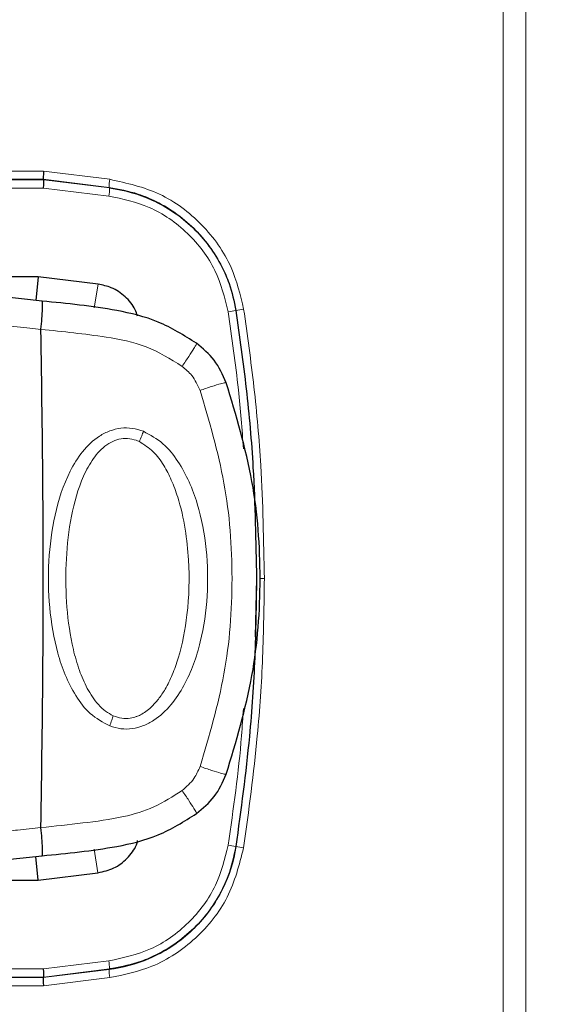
# Model space of a CAD drawing. Header units: millimetres. Extents: x 0 to 4205, y 0 to 2970.
# Tile 67 of 85: x 2114 to 2147, y 2381 to 2441. Entities that reach past the tile are written whole.
import ezdxf

# ---------------------------------------------------------------- set-up
doc = ezdxf.new("R2010")
doc.units = ezdxf.units.MM
doc.header["$LTSCALE"] = 5
doc.styles.add('SLDTEXTSTYLE0', font='TXT', dxfattribs={"width": 0.605})
doc.dimstyles.new('SLDDIMSTYLE0', dxfattribs={"dimtxt": 12.841593, "dimasz": 16.5, "dimexe": 0, "dimexo": 0.0625, "dimgap": 3.210398, "dimtad": 1, "dimdec": 0, "dimrnd": 1e-09, "dimzin": 12, "dimdsep": 46, "dimtxsty": 'SLDTEXTSTYLE0', "dimsah": 1, "dimcen": 0.09, "dimadec": 0, "dimazin": 3, "dimtfac": 1, "dimtdec": 1, "dimtofl": 0, "dimtmove": 0, "dimatfit": 3, "dimfxl": 1, "dimfrac": 2, "dimtolj": 1, "dimtzin": 12, "dimarcsym": 0})

# ---------------------------------------------------------------- blocks, each defined once
blk = doc.blocks.new('_D_7')
at = {"color": 7, "linetype": 'Continuous', "lineweight": 0}
for p, q in [((2163.821, 2742.16), (2159.412, 2742.16)), ((2159.412, 2742.16), (2159.412, 2722.438)), ((2198.119, 2742.16), (2202.529, 2742.16)), ((2202.529, 2742.16), (2202.529, 2722.438)), ((1950.031, 2550.636), (1950.031, 2724.499)), ((2399.561, 1699.776), (2399.561, 2724.499)), ((2159.412, 2722.438), (2163.821, 2722.438)), ((2202.529, 2722.438), (2198.119, 2722.438)), ((1950.031, 2719.499), (2399.561, 2719.499))]:
    blk.add_line(p, q, dxfattribs=at)
at = {"color": 7, "linetype": 'Continuous', "lineweight": 18}
for points in [[(1950.031, 2719.499), (1966.531, 2716.999), (1966.531, 2721.999)], [(2399.561, 2719.499), (2383.061, 2721.999), (2383.061, 2716.999)]]:
    blk.add_solid(points, dxfattribs=at)
at = {"color": 7, "linetype": 'Continuous', "lineweight": 18, "char_height": 13.2292, "attachment_point": 1, "style": 'SLDTEXTSTYLE0'}
for s, insert in [('450', (2166.271, 2762.153)), ('17,7', (2163.821, 2739.492))]:
    blk.add_mtext(s, dxfattribs=dict(at, insert=insert))

msp = doc.modelspace()

# ---------------------------------------------------------------- linework, layer by layer
at = {"color": 8, "linetype": 'Continuous', "lineweight": 18}
for p, q in [((2143.734, 1716.646), (2143.734, 2586.695)), ((2145.127, 2586.695), (2145.127, 1716.646)), ((2097.75, 2431.652), (2115.526, 2431.651)), ((2115.526, 2431.651), (2119.59, 2431.152)), ((2115.512, 2431.151), (2097.767, 2431.152)), ((2097.803, 2431.116), (2115.546, 2431.115)), ((2119.546, 2430.656), (2115.512, 2431.151)), ((2115.546, 2431.115), (2119.577, 2430.62)), ((2115.532, 2430.615), (2097.82, 2430.617)), ((2119.533, 2430.124), (2115.532, 2430.615)), ((2119.577, 2430.62), (2119.546, 2430.656)), ((2118.87, 2424.717), (2118.641, 2423.276)), ((2127.328, 2423.108), (2127.328, 2423.113)), ((2128.512, 2403.08), (2128.592, 2406.667)), ((2118.867, 2388.621), (2118.64, 2390.065)), ((2127.327, 2390.23), (2127.326, 2390.224)), ((2115.531, 2382.723), (2119.532, 2383.214)), ((2097.818, 2382.723), (2115.531, 2382.723)), ((2115.51, 2382.187), (2119.544, 2382.683)), ((2119.576, 2382.718), (2115.544, 2382.223)), ((2119.576, 2382.718), (2119.544, 2382.683)), ((2097.765, 2382.187), (2115.51, 2382.187)), ((2115.544, 2382.223), (2097.801, 2382.223)), ((2119.588, 2382.187), (2115.524, 2381.688)), ((2115.524, 2381.688), (2097.748, 2381.688))]:
    msp.add_line(p, q, dxfattribs=at)
at = {"color": 7, "linetype": 'Continuous', "lineweight": 25}
for p, q in [((2115.546, 2431.115), (2115.512, 2431.151)), ((2115.199, 2425.168), (2097.818, 2425.169)), ((2115.199, 2425.168), (2115.06, 2423.721)), ((2118.87, 2424.717), (2115.199, 2425.168)), ((2115.437, 2423.68), (2108.174, 2424.47)), ((2108.174, 2388.871), (2115.437, 2389.661)), ((2115.197, 2388.17), (2115.058, 2389.619)), ((2115.197, 2388.17), (2118.867, 2388.621)), ((2097.817, 2388.17), (2115.197, 2388.17)), ((2115.544, 2382.223), (2115.51, 2382.187))]:
    msp.add_line(p, q, dxfattribs=at)
at = {"color": 8, "linetype": 'Continuous', "lineweight": 18, "flags": 128}
for points in [[(2115.366, 2421.938), (2114.861, 2421.995), (2114.308, 2422.057), (2113.706, 2422.126), (2112.552, 2422.26), (2112.112, 2422.31), (2112.059, 2422.316), (2112.05, 2422.318), (2112.048, 2422.318), (2112.048, 2422.318), (2112.048, 2422.318), (2112.048, 2422.318), (2112.048, 2422.318), (2112.048, 2422.318), (2112.048, 2422.318), (2112.047, 2422.318), (2108.726, 2422.68)], [(2128.806, 2406.667), (2128.889, 2406.667), (2128.98, 2406.667), (2129.075, 2406.667)]]:
    msp.add_lwpolyline(points, dxfattribs=at)
at = {"color": 8, "linetype": 'Continuous', "lineweight": 18}
for centre, radius, start, end in [((2123.408, 2430.563), 3.864, 171.23326, 178.6225), ((2115.715, 2430.713), 3.864, 351.23326, 358.6225), ((2123.55, 2445.135), 22.349, 278.49492, 279.73261), ((2131.106, 2401.086), 22.349, 98.49492, 99.73261), ((2123.549, 2368.214), 22.338, 80.26257, 81.50086), ((2131.105, 2412.24), 22.338, 260.26257, 261.50086), ((2115.713, 2382.626), 3.864, 1.37311, 8.76237), ((2123.406, 2382.775), 3.864, 181.37311, 188.76237)]:
    msp.add_arc(centre, radius, start, end, dxfattribs=at)
at = {"color": 7, "linetype": 'Continuous', "lineweight": 25}
for centre, major_axis, ratio, start_param, end_param in [((2115.543, 2431.651), (0.031, 0.5), 0.034769, 1.572926, 3.108815), ((2115.515, 2430.615), (0.031, 0.5), 0.034769, 4.714518, 6.250408), ((2115.513, 2382.723), (-0.031, 0.5), 0.03477, 3.174373, 4.710262), ((2115.541, 2381.688), (-0.031, 0.5), 0.03477, 0.03278, 1.56867)]:
    msp.add_ellipse(centre, major_axis=major_axis, ratio=ratio, start_param=start_param, end_param=end_param, dxfattribs=at)
at = {"color": 8, "linetype": 'Continuous', "lineweight": 18}
for points, knots in [([(2119.59, 2431.152), (2120.638, 2430.917), (2122.732, 2430.449), (2125.336, 2428.476), (2127.136, 2425.972), (2127.595, 2424.061), (2127.804, 2423.19)], [0, 0, 0, 0, 0.26086, 0.521401, 0.781849, 1, 1, 1, 1]), ([(2127.328, 2423.113), (2127.328, 2423.113), (2127.199, 2423.946), (2126.655, 2425.741), (2125.004, 2428.136), (2123.013, 2429.573), (2121.149, 2430.363), (2120.152, 2430.545), (2119.546, 2430.656)], [0, 0, 0, 0, 0.000005, 0.217958, 0.478169, 0.73848, 0.841143, 1, 1, 1, 1]), ([(2126.851, 2423.031), (2126.635, 2423.896), (2126.188, 2425.687), (2124.452, 2427.939), (2122.153, 2429.563), (2120.377, 2429.943), (2119.533, 2430.124)], [0, 0, 0, 0, 0.243221, 0.50366, 0.764425, 1, 1, 1, 1]), ([(2127.794, 2414.618), (2127.702, 2415.829), (2127.487, 2418.644), (2127.082, 2421.438), (2126.851, 2423.031)], [0, 0, 0, 0, 0.430011, 1, 1, 1, 1]), ([(2127.804, 2423.19), (2128.029, 2421.597), (2128.478, 2418.41), (2128.959, 2412.898), (2129.032, 2408.978), (2129.075, 2406.667)], [0, 0, 0, 0, 0.291001, 0.582002, 1, 1, 1, 1]), ([(2124.026, 2419.678), (2123.308, 2420.126), (2121.867, 2421.026), (2119.535, 2421.474), (2117.377, 2421.74), (2116.043, 2421.883), (2115.367, 2421.956)], [0, 0, 0, 0, 0.277142, 0.555832, 0.7749469, 1, 1, 1, 1]), ([(2124.026, 2419.678), (2124.172, 2419.89), (2124.463, 2420.314), (2124.753, 2420.768), (2124.909, 2421.04), (2124.91, 2421.076), (2124.91, 2421.093)], [0, 0, 0, 0, 0.279675, 0.559375, 0.779693, 1, 1, 1, 1]), ([(2125.127, 2418.203), (2124.982, 2418.526), (2124.722, 2419.101), (2124.238, 2419.502), (2124.026, 2419.678)], [0, 0, 0, 0, 0.560857, 1, 1, 1, 1]), ([(2125.127, 2418.203), (2125.374, 2418.287), (2125.868, 2418.456), (2126.39, 2418.614), (2126.694, 2418.692), (2126.724, 2418.682), (2126.74, 2418.677)], [0, 0, 0, 0, 0.279666, 0.559359, 0.779685, 1, 1, 1, 1]), ([(2125.127, 2395.138), (2125.686, 2397.016), (2126.802, 2400.773), (2127.233, 2406.666), (2126.804, 2412.561), (2125.686, 2416.323), (2125.127, 2418.203)], [0, 0, 0, 0, 0.24982, 0.499667, 0.750009, 1, 1, 1, 1]), ([(2119.584, 2397.624), (2119.166, 2397.852), (2118.333, 2398.307), (2117.183, 2399.849), (2116.305, 2402.068), (2115.838, 2404.888), (2115.788, 2407.745), (2116.146, 2410.578), (2116.878, 2412.863), (2117.877, 2414.478), (2118.739, 2415.31), (2119.578, 2415.744), (2120.265, 2415.914), (2120.98, 2415.913), (2121.43, 2415.768), (2121.656, 2415.696)], [0, 0, 0, 0, 0.062664, 0.125044, 0.250044, 0.375114, 0.499885, 0.625026, 0.750238, 0.81298, 0.875376, 0.906591, 0.937667, 0.968832, 1, 1, 1, 1]), ([(2121.656, 2415.696), (2122.074, 2415.466), (2122.912, 2415.006), (2124.107, 2413.484), (2125.059, 2411.28), (2125.581, 2408.46), (2125.638, 2405.597), (2125.237, 2402.762), (2124.437, 2400.489), (2123.388, 2398.889), (2122.508, 2398.064), (2121.665, 2397.62), (2120.978, 2397.436), (2120.261, 2397.419), (2119.81, 2397.555), (2119.584, 2397.624)], [0, 0, 0, 0, 0.0623999, 0.1248981, 0.2498503, 0.3749938, 0.4998995, 0.6249705, 0.7501675, 0.8129155, 0.8753127, 0.9065084, 0.937663, 0.9688085, 1, 1, 1, 1]), ([(2121.407, 2415.065), (2121.454, 2415.181), (2121.539, 2415.39), (2121.62, 2415.602), (2121.656, 2415.696)], [0, 0, 0, 0, 0.559856, 1, 1, 1, 1]), ([(2119.804, 2398.249), (2119.643, 2398.336), (2119.306, 2398.518), (2118.737, 2399.069), (2118.179, 2399.912), (2117.688, 2401.067), (2117.219, 2402.727), (2116.911, 2404.914), (2116.861, 2407.549), (2117.115, 2410.159), (2117.642, 2412.266), (2118.37, 2413.775), (2119, 2414.577), (2119.626, 2415.029), (2120.141, 2415.232), (2120.688, 2415.29), (2121.037, 2415.194), (2121.214, 2415.145)], [0, 0, 0, 0, 0.0274737, 0.0576353, 0.1179943, 0.1781796, 0.2452141, 0.3760115, 0.5076025, 0.6391, 0.7679091, 0.8302727, 0.8896578, 0.9187943, 0.9456785, 0.9725667, 1, 1, 1, 1]), ([(2121.407, 2415.065), (2121.702, 2414.875), (2122.299, 2414.492), (2122.91, 2413.627), (2123.4, 2412.685), (2123.878, 2411.381), (2124.248, 2409.737), (2124.502, 2407.319), (2124.433, 2404.652), (2123.988, 2402.296), (2123.456, 2400.79), (2123.043, 2399.946), (2122.602, 2399.277), (2122.194, 2398.82), (2121.813, 2398.504), (2121.544, 2398.339), (2121.355, 2398.249), (2121.277, 2398.216), (2121.232, 2398.2), (2121.22, 2398.196), (2121.213, 2398.194)], [0, 0, 0, 0, 0.055787, 0.112561, 0.166228, 0.225377, 0.333466, 0.434107, 0.612514, 0.75674, 0.814281, 0.86684, 0.906274, 0.941968, 0.964367, 0.985282, 0.992298, 0.997923, 0.998907, 1, 1, 1, 1]), ([(2121.407, 2415.065), (2121.371, 2415.081), (2121.308, 2415.11), (2121.242, 2415.134), (2121.214, 2415.145)], [0, 0, 0, 0, 0.5633979, 1, 1, 1, 1]), ([(2129.075, 2406.667), (2129.053, 2405.058), (2129.009, 2401.84), (2128.641, 2396.321), (2128.114, 2392.437), (2127.803, 2390.148)], [0, 0, 0, 0, 0.291061, 0.582124, 1, 1, 1, 1]), ([(2119.584, 2397.624), (2119.628, 2397.742), (2119.707, 2397.953), (2119.774, 2398.159), (2119.804, 2398.249)], [0, 0, 0, 0, 0.5598605, 1, 1, 1, 1]), ([(2121.213, 2398.194), (2121.094, 2398.159), (2120.804, 2398.074), (2120.312, 2398.068), (2119.975, 2398.188), (2119.804, 2398.249)], [0, 0, 0, 0, 0.258591, 0.625732, 1, 1, 1, 1]), ([(2126.85, 2390.306), (2127.174, 2392.542), (2127.577, 2395.329), (2127.752, 2398.138), (2127.787, 2398.694)], [0, 0, 0, 0, 0.801948, 1, 1, 1, 1]), ([(2124.026, 2393.663), (2124.294, 2393.894), (2124.771, 2394.307), (2125.019, 2394.884), (2125.127, 2395.138)], [0, 0, 0, 0, 0.560501, 1, 1, 1, 1]), ([(2125.127, 2395.138), (2125.374, 2395.054), (2125.868, 2394.885), (2126.39, 2394.726), (2126.694, 2394.649), (2126.724, 2394.659), (2126.74, 2394.664)], [0, 0, 0, 0, 0.279666, 0.559359, 0.779685, 1, 1, 1, 1]), ([(2115.367, 2391.385), (2116.222, 2391.477), (2117.918, 2391.659), (2120.253, 2391.969), (2122.353, 2392.575), (2123.466, 2393.299), (2124.026, 2393.663)], [0, 0, 0, 0, 0.284959, 0.564422, 0.780726, 1, 1, 1, 1]), ([(2124.026, 2393.663), (2124.172, 2393.451), (2124.463, 2393.027), (2124.753, 2392.573), (2124.909, 2392.301), (2124.91, 2392.265), (2124.91, 2392.247)], [0, 0, 0, 0, 0.2796751, 0.5593755, 0.7796927, 1, 1, 1, 1]), ([(2108.726, 2390.66), (2109.432, 2390.735), (2110.409, 2390.837), (2111.569, 2390.968), (2112.253, 2391.047), (2113.01, 2391.134), (2114.062, 2391.256), (2114.887, 2391.349), (2115.366, 2391.403)], [0, 0, 0, 0, 0.318703, 0.441175, 0.524301, 0.627423, 0.783426, 1, 1, 1, 1]), ([(2119.532, 2383.214), (2120.404, 2383.404), (2122.209, 2383.796), (2124.514, 2385.461), (2126.207, 2387.706), (2126.643, 2389.469), (2126.85, 2390.306)], [0, 0, 0, 0, 0.243837, 0.504099, 0.764438, 1, 1, 1, 1]), ([(2119.544, 2382.683), (2119.544, 2382.683), (2120.383, 2382.786), (2122.196, 2383.275), (2124.641, 2384.852), (2126.138, 2386.796), (2126.984, 2388.632), (2127.197, 2389.623), (2127.326, 2390.224)], [0, 0, 0, 0, 0.000005, 0.218857, 0.478946, 0.738883, 0.841493, 1, 1, 1, 1]), ([(2127.803, 2390.148), (2127.536, 2389.109), (2127.003, 2387.031), (2124.953, 2384.492), (2122.394, 2382.77), (2120.468, 2382.369), (2119.588, 2382.187)], [0, 0, 0, 0, 0.2604776, 0.5206507, 0.780967, 1, 1, 1, 1])]:
    msp.add_open_spline(points, degree=3, knots=knots, dxfattribs=at)
at = {"color": 7, "linetype": 'Continuous', "lineweight": 25}
for points, knots in [([(2119.577, 2430.62), (2119.577, 2430.62), (2120.476, 2430.509), (2122.346, 2429.983), (2124.801, 2428.321), (2126.234, 2426.372), (2127.016, 2424.589), (2127.21, 2423.668), (2127.328, 2423.108)], [0, 0, 0, 0, 0.0000052, 0.2353893, 0.4959666, 0.7562277, 0.8518337, 1, 1, 1, 1]), ([(2121.282, 2422.751), (2121.243, 2422.888), (2121.111, 2423.35), (2120.557, 2423.985), (2119.757, 2424.534), (2119.148, 2424.659), (2118.87, 2424.717)], [0, 0, 0, 0, 0.129518, 0.435972, 0.742776, 1, 1, 1, 1]), ([(2115.367, 2421.956), (2115.388, 2422.179), (2115.432, 2422.644), (2115.465, 2423.185), (2115.469, 2423.497), (2115.459, 2423.652), (2115.445, 2423.67), (2115.437, 2423.68)], [0, 0, 0, 0, 0.2395844, 0.4993132, 0.7100466, 0.8451983, 1, 1, 1, 1]), ([(2124.91, 2421.093), (2124.145, 2421.574), (2122.629, 2422.526), (2119.367, 2423.302), (2116.966, 2423.533), (2115.437, 2423.68)], [0, 0, 0, 0, 0.270006, 0.5351972, 1, 1, 1, 1]), ([(2127.328, 2423.108), (2127.554, 2421.507), (2128.004, 2418.306), (2128.479, 2412.821), (2128.55, 2408.936), (2128.592, 2406.667)], [0, 0, 0, 0, 0.293822, 0.587642, 1, 1, 1, 1]), ([(2115.366, 2421.938), (2115.366, 2421.942), (2115.366, 2421.948), (2115.366, 2421.954), (2115.367, 2421.956)], [0, 0, 0, 0, 0.559835, 1, 1, 1, 1]), ([(2115.366, 2391.403), (2115.417, 2394.787), (2115.517, 2401.556), (2115.517, 2411.785), (2115.417, 2418.554), (2115.366, 2421.938)], [0, 0, 0, 0, 0.333338, 0.666662, 1, 1, 1, 1]), ([(2126.74, 2418.677), (2126.523, 2419.16), (2126.098, 2420.107), (2125.3, 2420.769), (2124.91, 2421.093)], [0, 0, 0, 0, 0.510556, 1, 1, 1, 1]), ([(2126.74, 2394.664), (2127.342, 2396.669), (2128.516, 2400.58), (2128.955, 2406.666), (2128.518, 2412.754), (2127.342, 2416.67), (2126.74, 2418.677)], [0, 0, 0, 0, 0.256119, 0.499669, 0.743622, 1, 1, 1, 1]), ([(2128.592, 2406.667), (2128.57, 2405.051), (2128.526, 2401.818), (2128.156, 2396.326), (2127.632, 2392.477), (2127.327, 2390.23)], [0, 0, 0, 0, 0.293884, 0.587766, 1, 1, 1, 1]), ([(2124.91, 2392.247), (2125.3, 2392.572), (2126.098, 2393.234), (2126.523, 2394.181), (2126.74, 2394.664)], [0, 0, 0, 0, 0.489444, 1, 1, 1, 1]), ([(2115.437, 2389.661), (2116.966, 2389.808), (2119.367, 2390.039), (2122.629, 2390.815), (2124.145, 2391.767), (2124.91, 2392.247)], [0, 0, 0, 0, 0.4648, 0.729984, 1, 1, 1, 1]), ([(2115.366, 2391.403), (2115.366, 2391.399), (2115.366, 2391.393), (2115.366, 2391.387), (2115.367, 2391.385)], [0, 0, 0, 0, 0.559835, 1, 1, 1, 1]), ([(2115.437, 2389.661), (2115.445, 2389.67), (2115.459, 2389.689), (2115.469, 2389.844), (2115.465, 2390.156), (2115.432, 2390.697), (2115.388, 2391.162), (2115.367, 2391.385)], [0, 0, 0, 0, 0.154786, 0.289933, 0.500687, 0.760403, 1, 1, 1, 1]), ([(2118.867, 2388.621), (2119.2, 2388.695), (2119.865, 2388.843), (2120.678, 2389.473), (2121.164, 2390.094), (2121.276, 2390.507), (2121.3, 2390.594)], [0, 0, 0, 0, 0.30646, 0.611879, 0.917627, 1, 1, 1, 1]), ([(2127.327, 2390.23), (2127.327, 2390.23), (2127.188, 2389.334), (2126.604, 2387.483), (2124.867, 2385.083), (2122.876, 2383.712), (2121.069, 2382.985), (2120.141, 2382.819), (2119.576, 2382.718)], [0, 0, 0, 0, 0.000005, 0.235396, 0.495557, 0.755632, 0.851305, 1, 1, 1, 1])]:
    msp.add_open_spline(points, degree=3, knots=knots, dxfattribs=at)

# ---------------------------------------------------------------- dimensions: what is measured, and where the dimension line sits
at = {"color": 7, "linetype": 'Continuous', "lineweight": 18}
dim = msp.add_linear_dim(base=(2399.561, 2719.499), p1=(1950.031, 2550.636), p2=(2399.561, 1699.776), dimstyle='SLDDIMSTYLE0', dxfattribs=at)
dim.commit()
dim.dimension.update_dxf_attribs({"geometry": '_D_7', "text_midpoint": (2180.97, 2719.499), "dimtype": 160})

doc.saveas('drawing.dxf')
